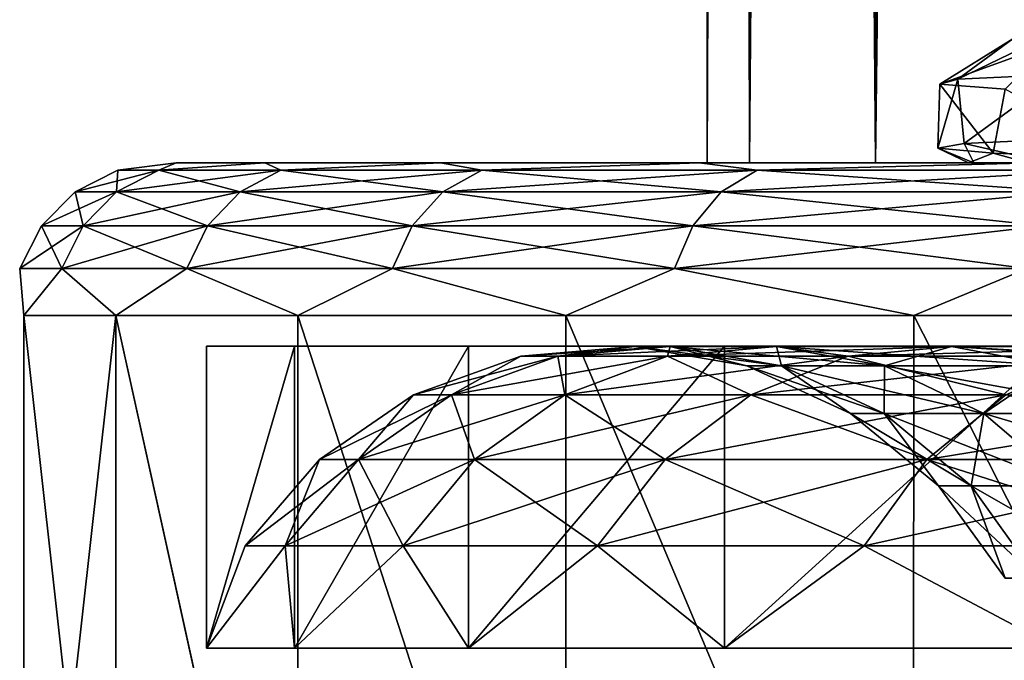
# Model space of a CAD drawing. Header units: millimetres. Extents: x -27 to 78, y -1 to 325.
# Tile 2 of 128: x -27 to -20.56, y 3.14 to 7.34. Entities that reach past the tile are written whole.
import ezdxf

# ---------------------------------------------------------------- set-up
doc = ezdxf.new("R2010")
doc.units = ezdxf.units.MM
doc.header["$LTSCALE"] = 65.185185
for name, color, linetype in [('1', 7, 'CONTINUOUS'), ('103', 7, 'CONTINUOUS'), ('223', 7, 'CONTINUOUS'), ('5', 7, 'CONTINUOUS'), ('6', 7, 'CONTINUOUS'), ('8', 7, 'CONTINUOUS'), ('83', 7, 'CONTINUOUS'), ('84', 7, 'CONTINUOUS'), ('86', 7, 'CONTINUOUS'), ('95', 7, 'CONTINUOUS'), ('96', 7, 'CONTINUOUS')]:
    doc.layers.add(name, color=color, linetype=linetype)

msp = doc.modelspace()

# ---------------------------------------------------------------- linework, layer by layer
at = {"layer": '1', "color": 7, "linetype": 'CONTINUOUS', "true_color": 0x96918c}
for points in [[(-22.5, 6.4), (-22.2229, 6.4, 3.5198), (-22.4999, 118.4), (-22.5, 6.4)], [(-22.2229, 6.4, -3.5198), (-22.5, 6.4), (-22.223, 118.4, -3.52), (-22.2229, 6.4, -3.5198)], [(-22.223, 118.4, -3.52), (-22.5, 6.4), (-22.4999, 118.4), (-22.223, 118.4, -3.52)], [(-22.4999, 118.4), (-22.2229, 6.4, 3.5198), (-22.223, 118.4, 3.52), (-22.4999, 118.4)], [(-22.2229, 6.4, 3.5198), (-21.3988, 6.4, 6.9529), (-22.223, 118.4, 3.52), (-22.2229, 6.4, 3.5198)], [(-22.223, 118.4, 3.52), (-21.3988, 6.4, 6.9529), (-21.3988, 118.4, 6.9526), (-22.223, 118.4, 3.52)], [(-21.3988, 118.4, -6.9526), (-22.2229, 6.4, -3.5198), (-22.223, 118.4, -3.52), (-21.3988, 118.4, -6.9526)], [(-21.3988, 6.4, -6.9529), (-22.2229, 6.4, -3.5198), (-21.3988, 118.4, -6.9526), (-21.3988, 6.4, -6.9529)], [(-21.3988, 6.4, 6.9529), (-20.0476, 6.4, 10.2148), (-21.3988, 118.4, 6.9526), (-21.3988, 6.4, 6.9529)], [(-21.3988, 118.4, 6.9526), (-20.0476, 6.4, 10.2148), (-20.0474, 118.4, 10.2152), (-21.3988, 118.4, 6.9526)], [(-20.0476, 6.4, -10.2148), (-21.3988, 6.4, -6.9529), (-20.0474, 118.4, -10.2152), (-20.0476, 6.4, -10.2148)], [(-20.0474, 118.4, -10.2152), (-21.3988, 6.4, -6.9529), (-21.3988, 118.4, -6.9526), (-20.0474, 118.4, -10.2152)]]:
    msp.add_3dface(points, dxfattribs=at)
at = {"layer": '103', "color": 7, "linetype": 'CONTINUOUS', "true_color": 0x96918c}
for points in [[(-25.9769, 6.4, 1.9492), (-25.9771, 6.4, -1.9467), (-26.359, 6.3511), (-25.9769, 6.4, 1.9492)], [(-25.9769, 6.4, 1.9492), (-26.359, 6.3511), (-26.0907, 6.3511, 3.7513), (-25.9769, 6.4, 1.9492)], [(-25.9771, 6.4, -1.9467), (-26.0907, 6.3511, -3.7513), (-26.359, 6.3511), (-25.9771, 6.4, -1.9467)], [(-25.3955, 6.4, 5.8026), (-25.9769, 6.4, 1.9492), (-26.0907, 6.3511, 3.7513), (-25.3955, 6.4, 5.8026)], [(-25.3955, 6.4, 5.8026), (-26.0907, 6.3511, 3.7513), (-25.2913, 6.3511, 7.4262), (-25.3955, 6.4, 5.8026)], [(-25.9771, 6.4, -1.9467), (-25.396, 6.4, -5.8004), (-26.0907, 6.3511, -3.7513), (-25.9771, 6.4, -1.9467)], [(-25.396, 6.4, -5.8004), (-25.2913, 6.3511, -7.4262), (-26.0907, 6.3511, -3.7513), (-25.396, 6.4, -5.8004)], [(-25.396, 6.4, -5.8004), (-24.247, 6.4, -9.5229), (-25.2913, 6.3511, -7.4262), (-25.396, 6.4, -5.8004)], [(-24.2462, 6.4, 9.5249), (-25.3955, 6.4, 5.8026), (-25.2913, 6.3511, 7.4262), (-24.2462, 6.4, 9.5249)], [(-24.2462, 6.4, 9.5249), (-25.2913, 6.3511, 7.4262), (-23.977, 6.3511, 10.9499), (-24.2462, 6.4, 9.5249)], [(-24.247, 6.4, -9.5229), (-23.977, 6.3511, -10.9499), (-25.2913, 6.3511, -7.4262), (-24.247, 6.4, -9.5229)], [(-24.247, 6.4, -9.5229), (-22.5541, 6.4, -13.0351), (-23.977, 6.3511, -10.9499), (-24.247, 6.4, -9.5229)], [(-22.5532, 6.4, 13.0365), (-24.2462, 6.4, 9.5249), (-23.977, 6.3511, 10.9499), (-22.5532, 6.4, 13.0365)], [(-22.5532, 6.4, 13.0365), (-23.977, 6.3511, 10.9499), (-22.1746, 6.3511, 14.2508), (-22.5532, 6.4, 13.0365)], [(-22.5541, 6.4, -13.0351), (-22.1746, 6.3511, -14.2508), (-23.977, 6.3511, -10.9499), (-22.5541, 6.4, -13.0351)], [(-22.5541, 6.4, -13.0351), (-20.3577, 6.4, -16.2531), (-22.1746, 6.3511, -14.2508), (-22.5541, 6.4, -13.0351)], [(-20.357, 6.4, 16.2541), (-22.5532, 6.4, 13.0365), (-22.1746, 6.3511, 14.2508), (-20.357, 6.4, 16.2541)], [(-20.357, 6.4, 16.2541), (-22.1746, 6.3511, 14.2508), (-19.9208, 6.3511, 17.2615), (-20.357, 6.4, 16.2541)], [(-20.3577, 6.4, -16.2531), (-19.9208, 6.3511, -17.2615), (-22.1746, 6.3511, -14.2508), (-20.3577, 6.4, -16.2531)], [(-26.3669, 6.2088, -3.791), (-26.638, 6.2088), (-26.0907, 6.3511, -3.7513), (-26.3669, 6.2088, -3.791)], [(-26.638, 6.2088), (-26.3669, 6.2088, 3.791), (-26.359, 6.3511), (-26.638, 6.2088)], [(-26.0907, 6.3511, -3.7513), (-26.638, 6.2088), (-26.359, 6.3511), (-26.0907, 6.3511, -3.7513)], [(-25.559, 6.2088, -7.5048), (-26.3669, 6.2088, -3.791), (-25.2913, 6.3511, -7.4262), (-25.559, 6.2088, -7.5048)], [(-25.2913, 6.3511, -7.4262), (-26.3669, 6.2088, -3.791), (-26.0907, 6.3511, -3.7513), (-25.2913, 6.3511, -7.4262)], [(-26.3669, 6.2088, 3.791), (-25.559, 6.2088, 7.5048), (-26.0907, 6.3511, 3.7513), (-26.3669, 6.2088, 3.791)], [(-26.359, 6.3511), (-26.3669, 6.2088, 3.791), (-26.0907, 6.3511, 3.7513), (-26.359, 6.3511)], [(-26.0907, 6.3511, 3.7513), (-25.559, 6.2088, 7.5048), (-25.2913, 6.3511, 7.4262), (-26.0907, 6.3511, 3.7513)], [(-24.2308, 6.2088, -11.0658), (-25.559, 6.2088, -7.5048), (-23.977, 6.3511, -10.9499), (-24.2308, 6.2088, -11.0658)], [(-23.977, 6.3511, -10.9499), (-25.559, 6.2088, -7.5048), (-25.2913, 6.3511, -7.4262), (-23.977, 6.3511, -10.9499)], [(-25.559, 6.2088, 7.5048), (-24.2308, 6.2088, 11.0658), (-25.2913, 6.3511, 7.4262), (-25.559, 6.2088, 7.5048)], [(-25.2913, 6.3511, 7.4262), (-24.2308, 6.2088, 11.0658), (-23.977, 6.3511, 10.9499), (-25.2913, 6.3511, 7.4262)], [(-22.4093, 6.2088, -14.4016), (-24.2308, 6.2088, -11.0658), (-22.1746, 6.3511, -14.2508), (-22.4093, 6.2088, -14.4016)], [(-22.1746, 6.3511, -14.2508), (-24.2308, 6.2088, -11.0658), (-23.977, 6.3511, -10.9499), (-22.1746, 6.3511, -14.2508)], [(-24.2308, 6.2088, 11.0658), (-22.4093, 6.2088, 14.4016), (-23.977, 6.3511, 10.9499), (-24.2308, 6.2088, 11.0658)], [(-23.977, 6.3511, 10.9499), (-22.4093, 6.2088, 14.4016), (-22.1746, 6.3511, 14.2508), (-23.977, 6.3511, 10.9499)], [(-20.1317, 6.2088, -17.4442), (-22.4093, 6.2088, -14.4016), (-19.9208, 6.3511, -17.2615), (-20.1317, 6.2088, -17.4442)], [(-19.9208, 6.3511, -17.2615), (-22.4093, 6.2088, -14.4016), (-22.1746, 6.3511, -14.2508), (-19.9208, 6.3511, -17.2615)], [(-22.4093, 6.2088, 14.4016), (-20.1317, 6.2088, 17.4442), (-22.1746, 6.3511, 14.2508), (-22.4093, 6.2088, 14.4016)], [(-22.1746, 6.3511, 14.2508), (-20.1317, 6.2088, 17.4442), (-19.9208, 6.3511, 17.2615), (-22.1746, 6.3511, 14.2508)], [(-26.586, 5.9873, -3.8225), (-26.8594, 5.9873), (-26.3669, 6.2088, -3.791), (-26.586, 5.9873, -3.8225)], [(-26.8594, 5.9873), (-26.586, 5.9873, 3.8225), (-26.638, 6.2088), (-26.8594, 5.9873)], [(-26.3669, 6.2088, -3.791), (-26.8594, 5.9873), (-26.638, 6.2088), (-26.3669, 6.2088, -3.791)], [(-26.638, 6.2088), (-26.586, 5.9873, 3.8225), (-26.3669, 6.2088, 3.791), (-26.638, 6.2088)], [(-25.7714, 5.9873, -7.5672), (-26.586, 5.9873, -3.8225), (-25.559, 6.2088, -7.5048), (-25.7714, 5.9873, -7.5672)], [(-25.559, 6.2088, -7.5048), (-26.586, 5.9873, -3.8225), (-26.3669, 6.2088, -3.791), (-25.559, 6.2088, -7.5048)], [(-26.586, 5.9873, 3.8225), (-25.7714, 5.9873, 7.5672), (-26.3669, 6.2088, 3.791), (-26.586, 5.9873, 3.8225)], [(-26.3669, 6.2088, 3.791), (-25.7714, 5.9873, 7.5672), (-25.559, 6.2088, 7.5048), (-26.3669, 6.2088, 3.791)], [(-24.4322, 5.9873, -11.1578), (-25.7714, 5.9873, -7.5672), (-24.2308, 6.2088, -11.0658), (-24.4322, 5.9873, -11.1578)], [(-24.2308, 6.2088, -11.0658), (-25.7714, 5.9873, -7.5672), (-25.559, 6.2088, -7.5048), (-24.2308, 6.2088, -11.0658)], [(-25.7714, 5.9873, 7.5672), (-24.4322, 5.9873, 11.1578), (-25.559, 6.2088, 7.5048), (-25.7714, 5.9873, 7.5672)], [(-25.559, 6.2088, 7.5048), (-24.4322, 5.9873, 11.1578), (-24.2308, 6.2088, 11.0658), (-25.559, 6.2088, 7.5048)], [(-22.5956, 5.9873, -14.5213), (-24.4322, 5.9873, -11.1578), (-22.4093, 6.2088, -14.4016), (-22.5956, 5.9873, -14.5213)], [(-22.4093, 6.2088, -14.4016), (-24.4322, 5.9873, -11.1578), (-24.2308, 6.2088, -11.0658), (-22.4093, 6.2088, -14.4016)], [(-24.4322, 5.9873, 11.1578), (-22.5956, 5.9873, 14.5213), (-24.2308, 6.2088, 11.0658), (-24.4322, 5.9873, 11.1578)], [(-24.2308, 6.2088, 11.0658), (-22.5956, 5.9873, 14.5213), (-22.4093, 6.2088, 14.4016), (-24.2308, 6.2088, 11.0658)], [(-20.299, 5.9873, -17.5892), (-22.5956, 5.9873, -14.5213), (-20.1317, 6.2088, -17.4442), (-20.299, 5.9873, -17.5892)], [(-20.1317, 6.2088, -17.4442), (-22.5956, 5.9873, -14.5213), (-22.4093, 6.2088, -14.4016), (-20.1317, 6.2088, -17.4442)], [(-22.5956, 5.9873, 14.5213), (-20.299, 5.9873, 17.5892), (-22.4093, 6.2088, 14.4016), (-22.5956, 5.9873, 14.5213)], [(-22.4093, 6.2088, 14.4016), (-20.299, 5.9873, 17.5892), (-20.1317, 6.2088, 17.4442), (-22.4093, 6.2088, 14.4016)], [(-26.7265, 5.7081, -3.8427), (-27.0013, 5.7081), (-26.586, 5.9873, -3.8225), (-26.7265, 5.7081, -3.8427)], [(-27.0013, 5.7081), (-26.7265, 5.7081, 3.8427), (-26.8594, 5.9873), (-27.0013, 5.7081)], [(-26.586, 5.9873, -3.8225), (-27.0013, 5.7081), (-26.8594, 5.9873), (-26.586, 5.9873, -3.8225)], [(-26.8594, 5.9873), (-26.7265, 5.7081, 3.8427), (-26.586, 5.9873, 3.8225), (-26.8594, 5.9873)], [(-25.9076, 5.7081, -7.6072), (-26.7265, 5.7081, -3.8427), (-25.7714, 5.9873, -7.5672), (-25.9076, 5.7081, -7.6072)], [(-25.7714, 5.9873, -7.5672), (-26.7265, 5.7081, -3.8427), (-26.586, 5.9873, -3.8225), (-25.7714, 5.9873, -7.5672)], [(-26.7265, 5.7081, 3.8427), (-25.9076, 5.7081, 7.6072), (-26.586, 5.9873, 3.8225), (-26.7265, 5.7081, 3.8427)], [(-26.586, 5.9873, 3.8225), (-25.9076, 5.7081, 7.6072), (-25.7714, 5.9873, 7.5672), (-26.586, 5.9873, 3.8225)], [(-24.5613, 5.7081, -11.2168), (-25.9076, 5.7081, -7.6072), (-24.4322, 5.9873, -11.1578), (-24.5613, 5.7081, -11.2168)], [(-24.4322, 5.9873, -11.1578), (-25.9076, 5.7081, -7.6072), (-25.7714, 5.9873, -7.5672), (-24.4322, 5.9873, -11.1578)], [(-25.9076, 5.7081, 7.6072), (-24.5613, 5.7081, 11.2168), (-25.7714, 5.9873, 7.5672), (-25.9076, 5.7081, 7.6072)], [(-25.7714, 5.9873, 7.5672), (-24.5613, 5.7081, 11.2168), (-24.4322, 5.9873, 11.1578), (-25.7714, 5.9873, 7.5672)], [(-22.715, 5.7081, -14.598), (-24.5613, 5.7081, -11.2168), (-22.5956, 5.9873, -14.5213), (-22.715, 5.7081, -14.598)], [(-22.5956, 5.9873, -14.5213), (-24.5613, 5.7081, -11.2168), (-24.4322, 5.9873, -11.1578), (-22.5956, 5.9873, -14.5213)], [(-24.5613, 5.7081, 11.2168), (-22.715, 5.7081, 14.598), (-24.4322, 5.9873, 11.1578), (-24.5613, 5.7081, 11.2168)], [(-24.4322, 5.9873, 11.1578), (-22.715, 5.7081, 14.598), (-22.5956, 5.9873, 14.5213), (-24.4322, 5.9873, 11.1578)], [(-20.4063, 5.7081, -17.6821), (-22.715, 5.7081, -14.598), (-20.299, 5.9873, -17.5892), (-20.4063, 5.7081, -17.6821)], [(-20.299, 5.9873, -17.5892), (-22.715, 5.7081, -14.598), (-22.5956, 5.9873, -14.5213), (-20.299, 5.9873, -17.5892)], [(-22.715, 5.7081, 14.598), (-20.4063, 5.7081, 17.6821), (-22.5956, 5.9873, 14.5213), (-22.715, 5.7081, 14.598)], [(-22.5956, 5.9873, 14.5213), (-20.4063, 5.7081, 17.6821), (-20.299, 5.9873, 17.5892), (-22.5956, 5.9873, 14.5213)], [(-26.9744, 5.4, -2.0214), (-26.9744, 5.4, 2.0214), (-27.0013, 5.7081), (-26.9744, 5.4, -2.0214)], [(-26.7265, 5.7081, -3.8427), (-26.9744, 5.4, -2.0214), (-27.0013, 5.7081), (-26.7265, 5.7081, -3.8427)], [(-27.0013, 5.7081), (-26.9744, 5.4, 2.0214), (-26.7265, 5.7081, 3.8427), (-27.0013, 5.7081)], [(-26.3718, 5.4, -6.0192), (-26.9744, 5.4, -2.0214), (-26.7265, 5.7081, -3.8427), (-26.3718, 5.4, -6.0192)], [(-26.9744, 5.4, 2.0214), (-26.3718, 5.4, 6.0192), (-26.7265, 5.7081, 3.8427), (-26.9744, 5.4, 2.0214)], [(-25.9076, 5.7081, -7.6072), (-26.3718, 5.4, -6.0192), (-26.7265, 5.7081, -3.8427), (-25.9076, 5.7081, -7.6072)], [(-26.7265, 5.7081, 3.8427), (-26.3718, 5.4, 6.0192), (-25.9076, 5.7081, 7.6072), (-26.7265, 5.7081, 3.8427)], [(-25.1801, 5.4, -9.8825), (-26.3718, 5.4, -6.0192), (-25.9076, 5.7081, -7.6072), (-25.1801, 5.4, -9.8825)], [(-26.3718, 5.4, 6.0192), (-25.1801, 5.4, 9.8825), (-25.9076, 5.7081, 7.6072), (-26.3718, 5.4, 6.0192)], [(-24.5613, 5.7081, -11.2168), (-25.1801, 5.4, -9.8825), (-25.9076, 5.7081, -7.6072), (-24.5613, 5.7081, -11.2168)], [(-25.9076, 5.7081, 7.6072), (-25.1801, 5.4, 9.8825), (-24.5613, 5.7081, 11.2168), (-25.9076, 5.7081, 7.6072)], [(-23.426, 5.4, -13.525), (-25.1801, 5.4, -9.8825), (-24.5613, 5.7081, -11.2168), (-23.426, 5.4, -13.525)], [(-25.1801, 5.4, 9.8825), (-23.426, 5.4, 13.525), (-24.5613, 5.7081, 11.2168), (-25.1801, 5.4, 9.8825)], [(-22.715, 5.7081, -14.598), (-23.426, 5.4, -13.525), (-24.5613, 5.7081, -11.2168), (-22.715, 5.7081, -14.598)], [(-24.5613, 5.7081, 11.2168), (-23.426, 5.4, 13.525), (-22.715, 5.7081, 14.598), (-24.5613, 5.7081, 11.2168)], [(-21.1485, 5.4, -16.8654), (-23.426, 5.4, -13.525), (-22.715, 5.7081, -14.598), (-21.1485, 5.4, -16.8654)], [(-23.426, 5.4, 13.525), (-21.1485, 5.4, 16.8654), (-22.715, 5.7081, 14.598), (-23.426, 5.4, 13.525)], [(-20.4063, 5.7081, -17.6821), (-21.1485, 5.4, -16.8654), (-22.715, 5.7081, -14.598), (-20.4063, 5.7081, -17.6821)], [(-22.715, 5.7081, 14.598), (-21.1485, 5.4, 16.8654), (-20.4063, 5.7081, 17.6821), (-22.715, 5.7081, 14.598)], [(-18.3987, 5.4, -19.8291), (-21.1485, 5.4, -16.8654), (-20.4063, 5.7081, -17.6821), (-18.3987, 5.4, -19.8291)], [(-21.1485, 5.4, 16.8654), (-18.3987, 5.4, 19.8291), (-20.4063, 5.7081, 17.6821), (-21.1485, 5.4, 16.8654)]]:
    msp.add_3dface(points, dxfattribs=at)
at = {"layer": '223', "color": 7, "linetype": 'CONTINUOUS', "true_color": 0x96918c}
for points in [[(-20.3994, 6.4, -4.5476), (-20.7904, 6.4, -1.5912), (-20.4, 6.4, 0.0002), (-20.3994, 6.4, -4.5476)], [(-20.7904, 6.4, -1.5912), (-20.7556, 6.4, 1.3824), (-20.4, 6.4, 0.0002), (-20.7904, 6.4, -1.5912)], [(-20.7556, 6.4, 1.3824), (-20.2653, 6.4, 4.4579), (-20.4, 6.4, 0.0002), (-20.7556, 6.4, 1.3824)]]:
    msp.add_3dface(points, dxfattribs=at)
at = {"layer": '5', "color": 7, "linetype": 'CONTINUOUS', "true_color": 0x96918c}
for points in [[(-20.1991, 6.9788, 5.7441), (-20.8598, 6.9467, 2.4228), (-20.2518, 7.2434, 3.1802), (-20.1991, 6.9788, 5.7441)], [(-20.2518, 7.2434, 3.1802), (-20.8598, 6.9467, 2.4228), (-20.5, 7.2121, -0.0244), (-20.2518, 7.2434, 3.1802)], [(-20.8598, 6.9467, 2.4228), (-20.978, 6.9146, -0.9615), (-20.5, 7.2121, -0.0244), (-20.8598, 6.9467, 2.4228)], [(-20.5, 7.2121, -0.0244), (-20.978, 6.9146, -0.9615), (-20.2442, 7.1809, -3.2282), (-20.5, 7.2121, -0.0244)], [(-20.978, 6.9146, -0.9615), (-20.5506, 6.8825, -4.3213), (-20.2442, 7.1809, -3.2282), (-20.978, 6.9146, -0.9615)]]:
    msp.add_3dface(points, dxfattribs=at)
at = {"layer": '6', "color": 7, "linetype": 'CONTINUOUS', "true_color": 0x96918c}
for points in [[(-20.8176, 6.5275, 2.7621), (-20.7556, 6.4, 1.3824), (-20.9918, 6.4957, -0.5877), (-20.8176, 6.5275, 2.7621)], [(-20.1126, 6.5593, 6.0401), (-20.2653, 6.4, 4.4579), (-20.8176, 6.5275, 2.7621), (-20.1126, 6.5593, 6.0401)], [(-20.2653, 6.4, 4.4579), (-20.7556, 6.4, 1.3824), (-20.8176, 6.5275, 2.7621), (-20.2653, 6.4, 4.4579)], [(-20.7556, 6.4, 1.3824), (-20.7904, 6.4, -1.5912), (-20.9918, 6.4957, -0.5877), (-20.7556, 6.4, 1.3824)], [(-20.9918, 6.4957, -0.5877), (-20.7904, 6.4, -1.5912), (-20.6292, 6.4638, -3.9288), (-20.9918, 6.4957, -0.5877)], [(-20.7904, 6.4, -1.5912), (-20.3994, 6.4, -4.5476), (-20.6292, 6.4638, -3.9288), (-20.7904, 6.4, -1.5912)], [(-20.6292, 6.4638, -3.9288), (-20.3994, 6.4, -4.5476), (-19.7348, 6.4319, -7.179), (-20.6292, 6.4638, -3.9288)]]:
    msp.add_3dface(points, dxfattribs=at)
at = {"layer": '8', "color": 7, "linetype": 'CONTINUOUS', "true_color": 0x96918c}
for points in [[(-20.8598, 6.9467, 2.4228), (-20.1991, 6.9788, 5.7441), (-20.8176, 6.5275, 2.7621), (-20.8598, 6.9467, 2.4228)], [(-20.1991, 6.9788, 5.7441), (-20.1126, 6.5593, 6.0401), (-20.8176, 6.5275, 2.7621), (-20.1991, 6.9788, 5.7441)], [(-20.978, 6.9146, -0.9615), (-20.8598, 6.9467, 2.4228), (-20.9918, 6.4957, -0.5877), (-20.978, 6.9146, -0.9615)], [(-20.8598, 6.9467, 2.4228), (-20.8176, 6.5275, 2.7621), (-20.9918, 6.4957, -0.5877), (-20.8598, 6.9467, 2.4228)], [(-20.978, 6.9146, -0.9615), (-20.9918, 6.4957, -0.5877), (-20.6292, 6.4638, -3.9288), (-20.978, 6.9146, -0.9615)], [(-20.5506, 6.8825, -4.3213), (-20.978, 6.9146, -0.9615), (-20.6292, 6.4638, -3.9288), (-20.5506, 6.8825, -4.3213)], [(-20.5506, 6.8825, -4.3213), (-20.6292, 6.4638, -3.9288), (-19.7348, 6.4319, -7.179), (-20.5506, 6.8825, -4.3213)]]:
    msp.add_3dface(points, dxfattribs=at)
at = {"layer": '83', "color": 7, "linetype": 'CONTINUOUS', "true_color": 0x96918c}
for points in [[(-22.9768, 5.1974), (-22.743, 5.1974, -3.2699), (-23.7205, 5.1328), (-22.9768, 5.1974)], [(-23.479, 5.1328, 3.3758), (-22.9768, 5.1974), (-23.7205, 5.1328), (-23.479, 5.1328, 3.3758)], [(-23.7205, 5.1328), (-22.743, 5.1974, -3.2699), (-23.479, 5.1328, -3.3758), (-23.7205, 5.1328)], [(-22.743, 5.1974, 3.2699), (-22.9768, 5.1974), (-23.479, 5.1328, 3.3758), (-22.743, 5.1974, 3.2699)], [(-22.7596, 5.1328, 6.6828), (-22.743, 5.1974, 3.2699), (-23.479, 5.1328, 3.3758), (-22.7596, 5.1328, 6.6828)], [(-22.743, 5.1974, -3.2699), (-22.0461, 5.1974, -6.4733), (-23.479, 5.1328, -3.3758), (-22.743, 5.1974, -3.2699)], [(-23.479, 5.1328, -3.3758), (-22.0461, 5.1974, -6.4733), (-22.7596, 5.1328, -6.6828), (-23.479, 5.1328, -3.3758)], [(-22.2414, 5.07), (-22.015, 5.07, -3.1653), (-22.9768, 5.1974), (-22.2414, 5.07)], [(-22.743, 5.1974, 3.2699), (-22.2414, 5.07), (-22.9768, 5.1974), (-22.743, 5.1974, 3.2699)], [(-22.9768, 5.1974), (-22.015, 5.07, -3.1653), (-22.743, 5.1974, -3.2699), (-22.9768, 5.1974)], [(-22.0461, 5.1974, 6.4733), (-22.743, 5.1974, 3.2699), (-22.7596, 5.1328, 6.6828), (-22.0461, 5.1974, 6.4733)], [(-21.5769, 5.1328, 9.8538), (-22.0461, 5.1974, 6.4733), (-22.7596, 5.1328, 6.6828), (-21.5769, 5.1328, 9.8538)], [(-22.0461, 5.1974, -6.4733), (-20.9005, 5.1974, -9.5449), (-22.7596, 5.1328, -6.6828), (-22.0461, 5.1974, -6.4733)], [(-22.7596, 5.1328, -6.6828), (-20.9005, 5.1974, -9.5449), (-21.5769, 5.1328, -9.8538), (-22.7596, 5.1328, -6.6828)], [(-22.015, 5.07, 3.1653), (-22.2414, 5.07), (-22.743, 5.1974, 3.2699), (-22.015, 5.07, 3.1653)], [(-22.0461, 5.1974, 6.4733), (-22.015, 5.07, 3.1653), (-22.743, 5.1974, 3.2699), (-22.0461, 5.1974, 6.4733)], [(-22.015, 5.07, -3.1653), (-21.3405, 5.07, -6.2661), (-22.743, 5.1974, -3.2699), (-22.015, 5.07, -3.1653)], [(-22.743, 5.1974, -3.2699), (-21.3405, 5.07, -6.2661), (-22.0461, 5.1974, -6.4733), (-22.743, 5.1974, -3.2699)], [(-21.3405, 5.07, 6.2661), (-22.015, 5.07, 3.1653), (-22.0461, 5.1974, 6.4733), (-21.3405, 5.07, 6.2661)], [(-20.9005, 5.1974, 9.5449), (-21.3405, 5.07, 6.2661), (-22.0461, 5.1974, 6.4733), (-20.9005, 5.1974, 9.5449)], [(-21.3405, 5.07, -6.2661), (-20.2315, 5.07, -9.2394), (-22.0461, 5.1974, -6.4733), (-21.3405, 5.07, -6.2661)], [(-22.0461, 5.1974, -6.4733), (-20.2315, 5.07, -9.2394), (-20.9005, 5.1974, -9.5449), (-22.0461, 5.1974, -6.4733)], [(-20.9005, 5.1974, 9.5449), (-22.0461, 5.1974, 6.4733), (-21.5769, 5.1328, 9.8538), (-20.9005, 5.1974, 9.5449)], [(-19.9549, 5.1328, 12.8242), (-20.9005, 5.1974, 9.5449), (-21.5769, 5.1328, 9.8538), (-19.9549, 5.1328, 12.8242)], [(-20.9005, 5.1974, -9.5449), (-19.3294, 5.1974, -12.4222), (-21.5769, 5.1328, -9.8538), (-20.9005, 5.1974, -9.5449)], [(-21.5769, 5.1328, -9.8538), (-19.3294, 5.1974, -12.4222), (-19.9549, 5.1328, -12.8242), (-21.5769, 5.1328, -9.8538)], [(-20.2315, 5.07, 9.2394), (-21.3405, 5.07, 6.2661), (-20.9005, 5.1974, 9.5449), (-20.2315, 5.07, 9.2394)], [(-19.3294, 5.1974, 12.4222), (-20.2315, 5.07, 9.2394), (-20.9005, 5.1974, 9.5449), (-19.3294, 5.1974, 12.4222)], [(-20.2315, 5.07, -9.2394), (-18.7106, 5.07, -12.0246), (-20.9005, 5.1974, -9.5449), (-20.2315, 5.07, -9.2394)], [(-20.9005, 5.1974, -9.5449), (-18.7106, 5.07, -12.0246), (-19.3294, 5.1974, -12.4222), (-20.9005, 5.1974, -9.5449)], [(-19.3294, 5.1974, 12.4222), (-20.9005, 5.1974, 9.5449), (-19.9549, 5.1328, 12.8242), (-19.3294, 5.1974, 12.4222)], [(-23.7205, 5.1328), (-23.479, 5.1328, -3.3758), (-24.423, 4.8806), (-23.7205, 5.1328)], [(-24.1744, 4.8806, 3.4758), (-23.7205, 5.1328), (-24.423, 4.8806), (-24.1744, 4.8806, 3.4758)], [(-24.423, 4.8806), (-23.479, 5.1328, -3.3758), (-24.1744, 4.8806, -3.4758), (-24.423, 4.8806)], [(-23.479, 5.1328, 3.3758), (-23.7205, 5.1328), (-24.1744, 4.8806, 3.4758), (-23.479, 5.1328, 3.3758)], [(-23.4337, 4.8806, 6.8807), (-23.479, 5.1328, 3.3758), (-24.1744, 4.8806, 3.4758), (-23.4337, 4.8806, 6.8807)], [(-23.479, 5.1328, -3.3758), (-22.7596, 5.1328, -6.6828), (-24.1744, 4.8806, -3.4758), (-23.479, 5.1328, -3.3758)], [(-24.1744, 4.8806, -3.4758), (-22.7596, 5.1328, -6.6828), (-23.4337, 4.8806, -6.8807), (-24.1744, 4.8806, -3.4758)], [(-22.7596, 5.1328, 6.6828), (-23.479, 5.1328, 3.3758), (-23.4337, 4.8806, 6.8807), (-22.7596, 5.1328, 6.6828)], [(-22.2159, 4.8806, 10.1457), (-22.7596, 5.1328, 6.6828), (-23.4337, 4.8806, 6.8807), (-22.2159, 4.8806, 10.1457)], [(-22.7596, 5.1328, -6.6828), (-21.5769, 5.1328, -9.8538), (-23.4337, 4.8806, -6.8807), (-22.7596, 5.1328, -6.6828)], [(-23.4337, 4.8806, -6.8807), (-21.5769, 5.1328, -9.8538), (-22.2159, 4.8806, -10.1457), (-23.4337, 4.8806, -6.8807)], [(-21.5769, 5.1328, 9.8538), (-22.7596, 5.1328, 6.6828), (-22.2159, 4.8806, 10.1457), (-21.5769, 5.1328, 9.8538)], [(-20.5459, 4.8806, 13.2041), (-21.5769, 5.1328, 9.8538), (-22.2159, 4.8806, 10.1457), (-20.5459, 4.8806, 13.2041)], [(-21.5769, 5.1328, -9.8538), (-19.9549, 5.1328, -12.8242), (-22.2159, 4.8806, -10.1457), (-21.5769, 5.1328, -9.8538)], [(-22.2159, 4.8806, -10.1457), (-19.9549, 5.1328, -12.8242), (-20.5459, 4.8806, -13.2041), (-22.2159, 4.8806, -10.1457)], [(-19.9549, 5.1328, 12.8242), (-21.5769, 5.1328, 9.8538), (-20.5459, 4.8806, 13.2041), (-19.9549, 5.1328, 12.8242)], [(-21.5628, 4.7591), (-21.3433, 4.7591, -3.0687), (-22.2414, 5.07), (-21.5628, 4.7591)], [(-22.015, 5.07, 3.1653), (-21.5628, 4.7591), (-22.2414, 5.07), (-22.015, 5.07, 3.1653)], [(-22.2414, 5.07), (-21.3433, 4.7591, -3.0687), (-22.015, 5.07, -3.1653), (-22.2414, 5.07)], [(-21.3433, 4.7591, 3.0687), (-21.5628, 4.7591), (-22.015, 5.07, 3.1653), (-21.3433, 4.7591, 3.0687)], [(-21.3405, 5.07, 6.2661), (-21.3433, 4.7591, 3.0687), (-22.015, 5.07, 3.1653), (-21.3405, 5.07, 6.2661)], [(-21.3433, 4.7591, -3.0687), (-20.6894, 4.7591, -6.0749), (-22.015, 5.07, -3.1653), (-21.3433, 4.7591, -3.0687)], [(-22.015, 5.07, -3.1653), (-20.6894, 4.7591, -6.0749), (-21.3405, 5.07, -6.2661), (-22.015, 5.07, -3.1653)], [(-20.6894, 4.7591, 6.0749), (-21.3433, 4.7591, 3.0687), (-21.3405, 5.07, 6.2661), (-20.6894, 4.7591, 6.0749)], [(-20.2315, 5.07, 9.2394), (-20.6894, 4.7591, 6.0749), (-21.3405, 5.07, 6.2661), (-20.2315, 5.07, 9.2394)], [(-20.6894, 4.7591, -6.0749), (-19.6142, 4.7591, -8.9575), (-21.3405, 5.07, -6.2661), (-20.6894, 4.7591, -6.0749)], [(-21.3405, 5.07, -6.2661), (-19.6142, 4.7591, -8.9575), (-20.2315, 5.07, -9.2394), (-21.3405, 5.07, -6.2661)], [(-19.6142, 4.7591, 8.9575), (-20.6894, 4.7591, 6.0749), (-20.2315, 5.07, 9.2394), (-19.6142, 4.7591, 8.9575)], [(-24.423, 4.8806), (-24.1744, 4.8806, -3.4758), (-25.0378, 4.4575), (-24.423, 4.8806)], [(-24.783, 4.4575, 3.5633), (-24.423, 4.8806), (-25.0378, 4.4575), (-24.783, 4.4575, 3.5633)], [(-25.0378, 4.4575), (-24.1744, 4.8806, -3.4758), (-24.783, 4.4575, -3.5633), (-25.0378, 4.4575)], [(-24.1744, 4.8806, 3.4758), (-24.423, 4.8806), (-24.783, 4.4575, 3.5633), (-24.1744, 4.8806, 3.4758)], [(-24.0236, 4.4575, 7.054), (-24.1744, 4.8806, 3.4758), (-24.783, 4.4575, 3.5633), (-24.0236, 4.4575, 7.054)], [(-24.1744, 4.8806, -3.4758), (-23.4337, 4.8806, -6.8807), (-24.783, 4.4575, -3.5633), (-24.1744, 4.8806, -3.4758)], [(-24.783, 4.4575, -3.5633), (-23.4337, 4.8806, -6.8807), (-24.0236, 4.4575, -7.054), (-24.783, 4.4575, -3.5633)], [(-23.4337, 4.8806, 6.8807), (-24.1744, 4.8806, 3.4758), (-24.0236, 4.4575, 7.054), (-23.4337, 4.8806, 6.8807)], [(-22.7752, 4.4575, 10.4011), (-23.4337, 4.8806, 6.8807), (-24.0236, 4.4575, 7.054), (-22.7752, 4.4575, 10.4011)], [(-23.4337, 4.8806, -6.8807), (-22.2159, 4.8806, -10.1457), (-24.0236, 4.4575, -7.054), (-23.4337, 4.8806, -6.8807)], [(-24.0236, 4.4575, -7.054), (-22.2159, 4.8806, -10.1457), (-22.7752, 4.4575, -10.4011), (-24.0236, 4.4575, -7.054)], [(-22.2159, 4.8806, 10.1457), (-23.4337, 4.8806, 6.8807), (-22.7752, 4.4575, 10.4011), (-22.2159, 4.8806, 10.1457)], [(-21.0632, 4.4575, 13.5365), (-22.2159, 4.8806, 10.1457), (-22.7752, 4.4575, 10.4011), (-21.0632, 4.4575, 13.5365)], [(-22.2159, 4.8806, -10.1457), (-20.5459, 4.8806, -13.2041), (-22.7752, 4.4575, -10.4011), (-22.2159, 4.8806, -10.1457)], [(-22.7752, 4.4575, -10.4011), (-20.5459, 4.8806, -13.2041), (-21.0632, 4.4575, -13.5365), (-22.7752, 4.4575, -10.4011)], [(-20.5459, 4.8806, 13.2041), (-22.2159, 4.8806, 10.1457), (-21.0632, 4.4575, 13.5365), (-20.5459, 4.8806, 13.2041)], [(-18.9223, 4.4575, 16.3963), (-20.5459, 4.8806, 13.2041), (-21.0632, 4.4575, 13.5365), (-18.9223, 4.4575, 16.3963)], [(-20.5459, 4.8806, -13.2041), (-18.4577, 4.8806, -15.9936), (-21.0632, 4.4575, -13.5365), (-20.5459, 4.8806, -13.2041)], [(-21.0632, 4.4575, -13.5365), (-18.4577, 4.8806, -15.9936), (-18.9223, 4.4575, -16.3963), (-21.0632, 4.4575, -13.5365)], [(-20.9861, 4.2853), (-20.7725, 4.2853, -2.9866), (-21.5628, 4.7591), (-20.9861, 4.2853)], [(-21.3433, 4.7591, 3.0687), (-20.9861, 4.2853), (-21.5628, 4.7591), (-21.3433, 4.7591, 3.0687)], [(-21.5628, 4.7591), (-20.7725, 4.2853, -2.9866), (-21.3433, 4.7591, -3.0687), (-21.5628, 4.7591)], [(-20.7725, 4.2853, 2.9866), (-20.9861, 4.2853), (-21.3433, 4.7591, 3.0687), (-20.7725, 4.2853, 2.9866)], [(-20.6894, 4.7591, 6.0749), (-20.7725, 4.2853, 2.9866), (-21.3433, 4.7591, 3.0687), (-20.6894, 4.7591, 6.0749)], [(-20.7725, 4.2853, -2.9866), (-20.136, 4.2853, -5.9125), (-21.3433, 4.7591, -3.0687), (-20.7725, 4.2853, -2.9866)], [(-21.3433, 4.7591, -3.0687), (-20.136, 4.2853, -5.9125), (-20.6894, 4.7591, -6.0749), (-21.3433, 4.7591, -3.0687)], [(-20.136, 4.2853, 5.9125), (-20.7725, 4.2853, 2.9866), (-20.6894, 4.7591, 6.0749), (-20.136, 4.2853, 5.9125)], [(-19.6142, 4.7591, 8.9575), (-20.136, 4.2853, 5.9125), (-20.6894, 4.7591, 6.0749), (-19.6142, 4.7591, 8.9575)], [(-20.136, 4.2853, -5.9125), (-19.0896, 4.2853, -8.7179), (-20.6894, 4.7591, -6.0749), (-20.136, 4.2853, -5.9125)], [(-20.6894, 4.7591, -6.0749), (-19.0896, 4.2853, -8.7179), (-19.6142, 4.7591, -8.9575), (-20.6894, 4.7591, -6.0749)], [(-25.0378, 4.4575), (-24.783, 4.4575, -3.5633), (-25.5243, 3.8914), (-25.0378, 4.4575)], [(-25.2645, 3.8914, 3.6325), (-25.0378, 4.4575), (-25.5243, 3.8914), (-25.2645, 3.8914, 3.6325)], [(-25.5243, 3.8914), (-24.783, 4.4575, -3.5633), (-25.2645, 3.8914, -3.6325), (-25.5243, 3.8914)], [(-24.783, 4.4575, 3.5633), (-25.0378, 4.4575), (-25.2645, 3.8914, 3.6325), (-24.783, 4.4575, 3.5633)], [(-24.4904, 3.8914, 7.191), (-24.783, 4.4575, 3.5633), (-25.2645, 3.8914, 3.6325), (-24.4904, 3.8914, 7.191)], [(-24.783, 4.4575, -3.5633), (-24.0236, 4.4575, -7.054), (-25.2645, 3.8914, -3.6325), (-24.783, 4.4575, -3.5633)], [(-25.2645, 3.8914, -3.6325), (-24.0236, 4.4575, -7.054), (-24.4904, 3.8914, -7.191), (-25.2645, 3.8914, -3.6325)], [(-24.0236, 4.4575, 7.054), (-24.783, 4.4575, 3.5633), (-24.4904, 3.8914, 7.191), (-24.0236, 4.4575, 7.054)], [(-23.2178, 3.8914, 10.6032), (-24.0236, 4.4575, 7.054), (-24.4904, 3.8914, 7.191), (-23.2178, 3.8914, 10.6032)], [(-24.0236, 4.4575, -7.054), (-22.7752, 4.4575, -10.4011), (-24.4904, 3.8914, -7.191), (-24.0236, 4.4575, -7.054)], [(-24.4904, 3.8914, -7.191), (-22.7752, 4.4575, -10.4011), (-23.2178, 3.8914, -10.6032), (-24.4904, 3.8914, -7.191)], [(-22.7752, 4.4575, 10.4011), (-24.0236, 4.4575, 7.054), (-23.2178, 3.8914, 10.6032), (-22.7752, 4.4575, 10.4011)], [(-21.4724, 3.8914, 13.7995), (-22.7752, 4.4575, 10.4011), (-23.2178, 3.8914, 10.6032), (-21.4724, 3.8914, 13.7995)], [(-22.7752, 4.4575, -10.4011), (-21.0632, 4.4575, -13.5365), (-23.2178, 3.8914, -10.6032), (-22.7752, 4.4575, -10.4011)], [(-23.2178, 3.8914, -10.6032), (-21.0632, 4.4575, -13.5365), (-21.4724, 3.8914, -13.7995), (-23.2178, 3.8914, -10.6032)], [(-21.0632, 4.4575, 13.5365), (-22.7752, 4.4575, 10.4011), (-21.4724, 3.8914, 13.7995), (-21.0632, 4.4575, 13.5365)], [(-19.29, 3.8914, 16.7149), (-21.0632, 4.4575, 13.5365), (-21.4724, 3.8914, 13.7995), (-19.29, 3.8914, 16.7149)], [(-21.0632, 4.4575, -13.5365), (-18.9223, 4.4575, -16.3963), (-21.4724, 3.8914, -13.7995), (-21.0632, 4.4575, -13.5365)], [(-21.4724, 3.8914, -13.7995), (-18.9223, 4.4575, -16.3963), (-19.29, 3.8914, -16.7149), (-21.4724, 3.8914, -13.7995)], [(-18.9223, 4.4575, 16.3963), (-21.0632, 4.4575, 13.5365), (-19.29, 3.8914, 16.7149), (-18.9223, 4.4575, 16.3963)], [(-20.5494, 3.6799), (-20.3402, 3.6799, -2.9245), (-20.9861, 4.2853), (-20.5494, 3.6799)], [(-20.7725, 4.2853, 2.9866), (-20.5494, 3.6799), (-20.9861, 4.2853), (-20.7725, 4.2853, 2.9866)], [(-20.9861, 4.2853), (-20.3402, 3.6799, -2.9245), (-20.7725, 4.2853, -2.9866), (-20.9861, 4.2853)], [(-20.3402, 3.6799, 2.9245), (-20.5494, 3.6799), (-20.7725, 4.2853, 2.9866), (-20.3402, 3.6799, 2.9245)], [(-20.136, 4.2853, 5.9125), (-20.3402, 3.6799, 2.9245), (-20.7725, 4.2853, 2.9866), (-20.136, 4.2853, 5.9125)], [(-20.3402, 3.6799, -2.9245), (-19.717, 3.6799, -5.7894), (-20.7725, 4.2853, -2.9866), (-20.3402, 3.6799, -2.9245)], [(-20.7725, 4.2853, -2.9866), (-19.717, 3.6799, -5.7894), (-20.136, 4.2853, -5.9125), (-20.7725, 4.2853, -2.9866)], [(-25.2645, 3.8914, 3.6325), (-25.5243, 3.8914), (-25.7777, 3.2206, 1.9318), (-25.2645, 3.8914, 3.6325)], [(-25.2019, 3.2206, 5.7522), (-25.2645, 3.8914, 3.6325), (-25.7777, 3.2206, 1.9318), (-25.2019, 3.2206, 5.7522)], [(-25.5243, 3.8914), (-25.2645, 3.8914, -3.6325), (-25.7777, 3.2206, -1.9318), (-25.5243, 3.8914)], [(-25.7777, 3.2206, 1.9318), (-25.5243, 3.8914), (-25.7777, 3.2206, -1.9318), (-25.7777, 3.2206, 1.9318)], [(-25.7777, 3.2206, -1.9318), (-25.2645, 3.8914, -3.6325), (-25.2019, 3.2206, -5.7522), (-25.7777, 3.2206, -1.9318)], [(-24.4904, 3.8914, 7.191), (-25.2645, 3.8914, 3.6325), (-25.2019, 3.2206, 5.7522), (-24.4904, 3.8914, 7.191)], [(-25.2645, 3.8914, -3.6325), (-24.4904, 3.8914, -7.191), (-25.2019, 3.2206, -5.7522), (-25.2645, 3.8914, -3.6325)], [(-24.0631, 3.2206, 9.4441), (-24.4904, 3.8914, 7.191), (-25.2019, 3.2206, 5.7522), (-24.0631, 3.2206, 9.4441)], [(-25.2019, 3.2206, -5.7522), (-24.4904, 3.8914, -7.191), (-24.0631, 3.2206, -9.4441), (-25.2019, 3.2206, -5.7522)], [(-23.2178, 3.8914, 10.6032), (-24.4904, 3.8914, 7.191), (-24.0631, 3.2206, 9.4441), (-23.2178, 3.8914, 10.6032)], [(-24.4904, 3.8914, -7.191), (-23.2178, 3.8914, -10.6032), (-24.0631, 3.2206, -9.4441), (-24.4904, 3.8914, -7.191)], [(-22.3868, 3.2206, 12.925), (-23.2178, 3.8914, 10.6032), (-24.0631, 3.2206, 9.4441), (-22.3868, 3.2206, 12.925)], [(-24.0631, 3.2206, -9.4441), (-23.2178, 3.8914, -10.6032), (-22.3868, 3.2206, -12.925), (-24.0631, 3.2206, -9.4441)], [(-21.4724, 3.8914, 13.7995), (-23.2178, 3.8914, 10.6032), (-22.3868, 3.2206, 12.925), (-21.4724, 3.8914, 13.7995)], [(-23.2178, 3.8914, -10.6032), (-21.4724, 3.8914, -13.7995), (-22.3868, 3.2206, -12.925), (-23.2178, 3.8914, -10.6032)], [(-20.2103, 3.2206, 16.1172), (-21.4724, 3.8914, 13.7995), (-22.3868, 3.2206, 12.925), (-20.2103, 3.2206, 16.1172)], [(-22.3868, 3.2206, -12.925), (-21.4724, 3.8914, -13.7995), (-20.2103, 3.2206, -16.1172), (-22.3868, 3.2206, -12.925)], [(-19.29, 3.8914, 16.7149), (-21.4724, 3.8914, 13.7995), (-20.2103, 3.2206, 16.1172), (-19.29, 3.8914, 16.7149)], [(-21.4724, 3.8914, -13.7995), (-19.29, 3.8914, -16.7149), (-20.2103, 3.2206, -16.1172), (-21.4724, 3.8914, -13.7995)]]:
    msp.add_3dface(points, dxfattribs=at)
at = {"layer": '84', "color": 7, "linetype": 'CONTINUOUS', "true_color": 0x96918c}
for points in [[(-25.2019, 3.2206, 5.7522), (-25.7777, 3.2206, 1.9318), (-25.2028, 5.2, 5.7481), (-25.2019, 3.2206, 5.7522)], [(-25.7777, 3.2206, 1.9318), (-25.7777, 3.2206, -1.9318), (-25.7776, 5.2, 1.9318), (-25.7777, 3.2206, 1.9318)], [(-25.2028, 5.2, 5.7481), (-25.7777, 3.2206, 1.9318), (-25.7776, 5.2, 1.9318), (-25.2028, 5.2, 5.7481)], [(-25.7777, 3.2206, -1.9318), (-25.2019, 3.2206, -5.7522), (-25.203, 5.2, -5.7472), (-25.7777, 3.2206, -1.9318)], [(-25.7776, 5.2, 1.9318), (-25.7777, 3.2206, -1.9318), (-25.7777, 5.2, -1.931), (-25.7776, 5.2, 1.9318)], [(-25.7777, 5.2, -1.931), (-25.7777, 3.2206, -1.9318), (-25.203, 5.2, -5.7472), (-25.7777, 5.2, -1.931)], [(-25.203, 5.2, -5.7472), (-25.2019, 3.2206, -5.7522), (-24.0644, 5.2, -9.4407), (-25.203, 5.2, -5.7472)], [(-24.0641, 5.2, 9.4413), (-25.2019, 3.2206, 5.7522), (-25.2028, 5.2, 5.7481), (-24.0641, 5.2, 9.4413)], [(-24.0631, 3.2206, 9.4441), (-25.2019, 3.2206, 5.7522), (-24.0641, 5.2, 9.4413), (-24.0631, 3.2206, 9.4441)], [(-25.2019, 3.2206, -5.7522), (-24.0631, 3.2206, -9.4441), (-24.0644, 5.2, -9.4407), (-25.2019, 3.2206, -5.7522)], [(-24.0644, 5.2, -9.4407), (-24.0631, 3.2206, -9.4441), (-22.3879, 5.2, -12.9229), (-24.0644, 5.2, -9.4407)], [(-22.3877, 5.2, 12.9234), (-24.0631, 3.2206, 9.4441), (-24.0641, 5.2, 9.4413), (-22.3877, 5.2, 12.9234)], [(-22.3868, 3.2206, 12.925), (-24.0631, 3.2206, 9.4441), (-22.3877, 5.2, 12.9234), (-22.3868, 3.2206, 12.925)], [(-24.0631, 3.2206, -9.4441), (-22.3868, 3.2206, -12.925), (-22.3879, 5.2, -12.9229), (-24.0631, 3.2206, -9.4441)], [(-22.3879, 5.2, -12.9229), (-22.3868, 3.2206, -12.925), (-20.2122, 5.2, -16.1147), (-22.3879, 5.2, -12.9229)], [(-20.2118, 5.2, 16.1151), (-22.3868, 3.2206, 12.925), (-22.3877, 5.2, 12.9234), (-20.2118, 5.2, 16.1151)], [(-20.2103, 3.2206, 16.1172), (-22.3868, 3.2206, 12.925), (-20.2118, 5.2, 16.1151), (-20.2103, 3.2206, 16.1172)], [(-22.3868, 3.2206, -12.925), (-20.2103, 3.2206, -16.1172), (-20.2122, 5.2, -16.1147), (-22.3868, 3.2206, -12.925)]]:
    msp.add_3dface(points, dxfattribs=at)
at = {"layer": '86', "color": 7, "linetype": 'CONTINUOUS', "true_color": 0x96918c}
for points in [[(-25.7776, 5.2, 1.9318), (-25.7777, 5.2, -1.931), (-25.203, 5.2, -5.7472), (-25.7776, 5.2, 1.9318)], [(-25.2028, 5.2, 5.7481), (-25.7776, 5.2, 1.9318), (-25.203, 5.2, -5.7472), (-25.2028, 5.2, 5.7481)], [(-25.2028, 5.2, 5.7481), (-25.203, 5.2, -5.7472), (-24.0644, 5.2, -9.4407), (-25.2028, 5.2, 5.7481)], [(-24.0641, 5.2, 9.4413), (-25.2028, 5.2, 5.7481), (-24.0644, 5.2, -9.4407), (-24.0641, 5.2, 9.4413)], [(-24.0641, 5.2, 9.4413), (-24.0644, 5.2, -9.4407), (-22.3879, 5.2, -12.9229), (-24.0641, 5.2, 9.4413)], [(-22.3877, 5.2, 12.9234), (-24.0641, 5.2, 9.4413), (-22.3879, 5.2, -12.9229), (-22.3877, 5.2, 12.9234)], [(-22.3877, 5.2, 12.9234), (-22.3879, 5.2, -12.9229), (-20.2122, 5.2, -16.1147), (-22.3877, 5.2, 12.9234)], [(-20.2118, 5.2, 16.1151), (-22.3877, 5.2, 12.9234), (-20.2122, 5.2, -16.1147), (-20.2118, 5.2, 16.1151)]]:
    msp.add_3dface(points, dxfattribs=at)
at = {"layer": '95', "color": 7, "linetype": 'CONTINUOUS', "true_color": 0x96918c}
for points in [[(-25.9771, 6.4, -1.9467), (-25.9769, 6.4, 1.9492), (-25.396, 6.4, -5.8004), (-25.9771, 6.4, -1.9467)], [(-25.9769, 6.4, 1.9492), (-25.3955, 6.4, 5.8026), (-25.396, 6.4, -5.8004), (-25.9769, 6.4, 1.9492)], [(-25.396, 6.4, -5.8004), (-25.3955, 6.4, 5.8026), (-24.247, 6.4, -9.5229), (-25.396, 6.4, -5.8004)], [(-25.3955, 6.4, 5.8026), (-24.2462, 6.4, 9.5249), (-24.247, 6.4, -9.5229), (-25.3955, 6.4, 5.8026)], [(-24.247, 6.4, -9.5229), (-24.2462, 6.4, 9.5249), (-22.5541, 6.4, -13.0351), (-24.247, 6.4, -9.5229)], [(-24.2462, 6.4, 9.5249), (-22.5532, 6.4, 13.0365), (-22.5541, 6.4, -13.0351), (-24.2462, 6.4, 9.5249)], [(-22.5, 6.4), (-22.2229, 6.4, -3.5198), (-22.5541, 6.4, -13.0351), (-22.5, 6.4)], [(-22.5532, 6.4, 13.0365), (-22.5, 6.4), (-22.5541, 6.4, -13.0351), (-22.5532, 6.4, 13.0365)], [(-22.2229, 6.4, -3.5198), (-21.3988, 6.4, -6.9529), (-22.5541, 6.4, -13.0351), (-22.2229, 6.4, -3.5198)], [(-22.5541, 6.4, -13.0351), (-21.3988, 6.4, -6.9529), (-20.3577, 6.4, -16.2531), (-22.5541, 6.4, -13.0351)], [(-22.2229, 6.4, 3.5198), (-22.5, 6.4), (-22.5532, 6.4, 13.0365), (-22.2229, 6.4, 3.5198)], [(-20.357, 6.4, 16.2541), (-22.2229, 6.4, 3.5198), (-22.5532, 6.4, 13.0365), (-20.357, 6.4, 16.2541)], [(-21.3988, 6.4, 6.9529), (-22.2229, 6.4, 3.5198), (-20.357, 6.4, 16.2541), (-21.3988, 6.4, 6.9529)], [(-20.0476, 6.4, 10.2148), (-21.3988, 6.4, 6.9529), (-20.357, 6.4, 16.2541), (-20.0476, 6.4, 10.2148)], [(-21.3988, 6.4, -6.9529), (-20.0476, 6.4, -10.2148), (-20.3577, 6.4, -16.2531), (-21.3988, 6.4, -6.9529)]]:
    msp.add_3dface(points, dxfattribs=at)
at = {"layer": '96', "color": 7, "linetype": 'CONTINUOUS', "true_color": 0x96918c}
for points in [[(-26.9744, 5.4, 2.0214), (-26.9744, 5.4, -2.0214), (-26.9747, 0, 2.0164), (-26.9744, 5.4, 2.0214)], [(-26.9747, 0, 2.0164), (-26.9744, 5.4, -2.0214), (-26.9741, 0, -2.0242), (-26.9747, 0, 2.0164)], [(-26.3734, 0, 6.0123), (-26.9744, 5.4, 2.0214), (-26.9747, 0, 2.0164), (-26.3734, 0, 6.0123)], [(-26.9744, 5.4, -2.0214), (-26.3718, 5.4, -6.0192), (-26.9741, 0, -2.0242), (-26.9744, 5.4, -2.0214)], [(-26.3718, 5.4, 6.0192), (-26.9744, 5.4, 2.0214), (-26.3734, 0, 6.0123), (-26.3718, 5.4, 6.0192)], [(-26.9741, 0, -2.0242), (-26.3718, 5.4, -6.0192), (-26.3718, 0, -6.019), (-26.9741, 0, -2.0242)], [(-25.1823, 0, 9.8769), (-26.3718, 5.4, 6.0192), (-26.3734, 0, 6.0123), (-25.1823, 0, 9.8769)], [(-26.3718, 5.4, -6.0192), (-25.1801, 5.4, -9.8825), (-25.1811, 0, -9.8799), (-26.3718, 5.4, -6.0192)], [(-26.3718, 0, -6.019), (-26.3718, 5.4, -6.0192), (-25.1811, 0, -9.8799), (-26.3718, 0, -6.019)], [(-25.1801, 5.4, 9.8825), (-26.3718, 5.4, 6.0192), (-25.1823, 0, 9.8769), (-25.1801, 5.4, 9.8825)], [(-23.4282, 0, 13.521), (-25.1801, 5.4, 9.8825), (-25.1823, 0, 9.8769), (-23.4282, 0, 13.521)], [(-25.1811, 0, -9.8799), (-25.1801, 5.4, -9.8825), (-23.4279, 0, -13.5216), (-25.1811, 0, -9.8799)], [(-25.1801, 5.4, -9.8825), (-23.426, 5.4, -13.525), (-23.4279, 0, -13.5216), (-25.1801, 5.4, -9.8825)], [(-23.426, 5.4, 13.525), (-25.1801, 5.4, 9.8825), (-23.4282, 0, 13.521), (-23.426, 5.4, 13.525)], [(-21.1521, 0, 16.8609), (-23.426, 5.4, 13.525), (-23.4282, 0, 13.521), (-21.1521, 0, 16.8609)], [(-23.4279, 0, -13.5216), (-23.426, 5.4, -13.525), (-21.1526, 0, -16.8603), (-23.4279, 0, -13.5216)], [(-23.426, 5.4, -13.525), (-21.1485, 5.4, -16.8654), (-21.1526, 0, -16.8603), (-23.426, 5.4, -13.525)], [(-21.1485, 5.4, 16.8654), (-23.426, 5.4, 13.525), (-21.1521, 0, 16.8609), (-21.1485, 5.4, 16.8654)], [(-21.1526, 0, -16.8603), (-21.1485, 5.4, -16.8654), (-18.4018, 0, -19.8262), (-21.1526, 0, -16.8603)], [(-18.4014, 0, 19.8265), (-21.1485, 5.4, 16.8654), (-21.1521, 0, 16.8609), (-18.4014, 0, 19.8265)], [(-21.1485, 5.4, -16.8654), (-18.3987, 5.4, -19.8291), (-18.4018, 0, -19.8262), (-21.1485, 5.4, -16.8654)], [(-18.3987, 5.4, 19.8291), (-21.1485, 5.4, 16.8654), (-18.4014, 0, 19.8265), (-18.3987, 5.4, 19.8291)]]:
    msp.add_3dface(points, dxfattribs=at)

doc.saveas('drawing.dxf')
